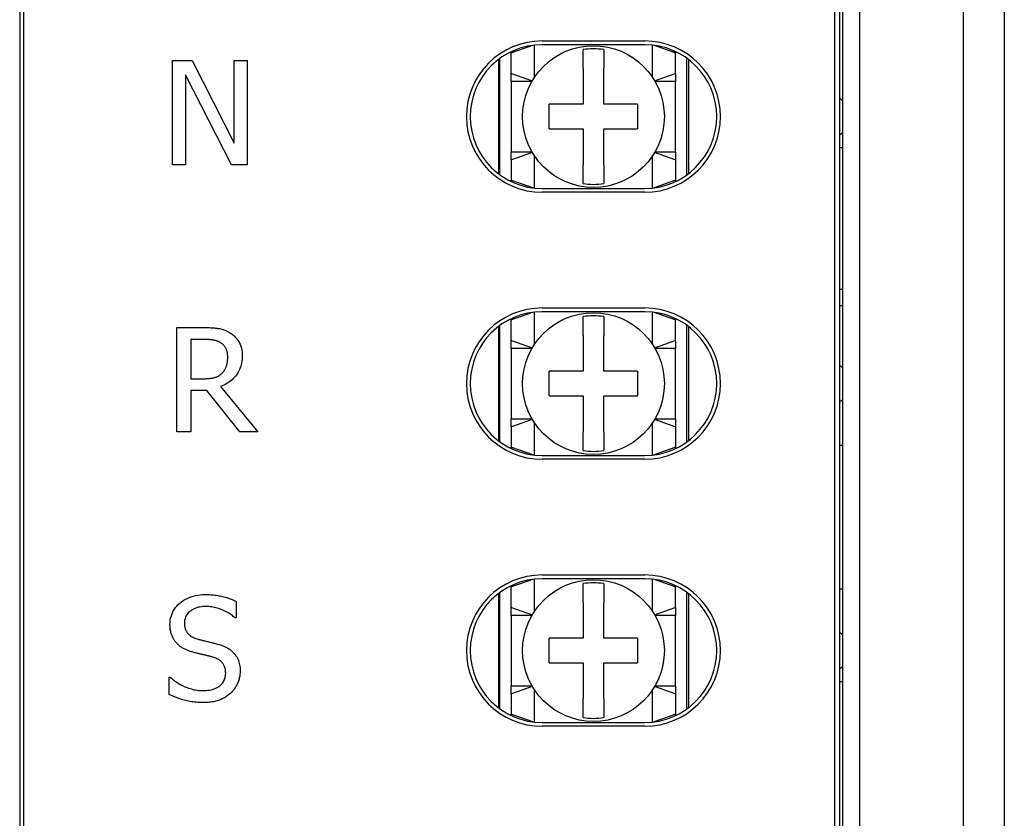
# Model space of a CAD drawing. Extents: x 12847 to 13300, y -1502 to -1025.
# Tile 20 of 42: x 12924 to 12972, y -1224 to -1185. Entities that reach past the tile are written whole.
import ezdxf

# ---------------------------------------------------------------- set-up
doc = ezdxf.new("R2010")
doc.units = 0
doc.layers.add('2', color=2, linetype='CONTINUOUS')

msp = doc.modelspace()

# ---------------------------------------------------------------- linework, layer by layer
at = {"layer": '2', "color": 7}
for p, q in [((12923.707, -1096.508), (12923.707, -1275.147)), ((12971.638, -1110.971), (12971.638, -1281.046)), ((12969.638, -1112.971), (12969.638, -1279.046)), ((12923.899, -1113.77), (12923.899, -1278.246)), ((12964.581, -1114.561), (12964.581, -1277.455)), ((12963.769, -1115.374), (12963.769, -1276.643)), ((12963.376, -1117.008), (12963.376, -1275.008)), ((12963.638, -1275.008), (12963.638, -1117.008)), ((12948.712, -1186.034), (12947.656, -1186.408)), ((12948.757, -1186.029), (12948.757, -1187.609)), ((12949.138, -1185.825), (12954.138, -1185.825)), ((12954.138, -1186.008), (12949.138, -1186.008)), ((12951.138, -1187.158), (12951.138, -1186.247)), ((12952.138, -1186.247), (12952.138, -1187.158)), ((12954.518, -1187.609), (12954.518, -1186.029)), ((12955.619, -1186.408), (12954.563, -1186.034)), ((12947.013, -1186.727), (12947.013, -1192.289)), ((12947.088, -1192.345), (12947.088, -1186.671)), ((12947.638, -1186.415), (12947.638, -1186.346)), ((12947.638, -1186.415), (12947.656, -1186.408)), ((12947.638, -1187.402), (12947.638, -1186.415)), ((12955.619, -1186.408), (12955.638, -1186.415)), ((12955.638, -1186.346), (12955.638, -1186.415)), ((12955.638, -1187.402), (12955.638, -1186.415)), ((12956.188, -1192.345), (12956.188, -1186.671)), ((12956.263, -1186.727), (12956.263, -1192.289)), ((12931.145, -1186.777), (12932.104, -1186.777)), ((12931.145, -1191.857), (12931.145, -1186.777)), ((12932.104, -1186.777), (12934.15, -1190.799)), ((12934.15, -1186.777), (12934.78, -1186.777)), ((12934.15, -1190.799), (12934.15, -1186.777)), ((12934.78, -1186.777), (12934.78, -1191.857)), ((12951.138, -1187.158), (12951.138, -1188.908)), ((12952.138, -1188.908), (12952.138, -1187.158)), ((12931.775, -1187.477), (12931.775, -1191.857)), ((12934.022, -1191.857), (12931.775, -1187.477)), ((12947.638, -1187.798), (12947.638, -1187.402)), ((12947.656, -1187.408), (12947.638, -1187.402)), ((12947.656, -1187.408), (12948.661, -1187.764)), ((12954.614, -1187.764), (12955.619, -1187.408)), ((12955.638, -1187.402), (12955.619, -1187.408)), ((12955.638, -1187.402), (12955.638, -1187.798)), ((12948.641, -1187.798), (12947.638, -1187.798)), ((12947.638, -1187.798), (12947.638, -1191.218)), ((12955.638, -1187.798), (12954.634, -1187.798)), ((12955.638, -1191.218), (12955.638, -1187.798)), ((12951.138, -1188.908), (12949.488, -1188.908)), ((12949.488, -1190.108), (12949.488, -1188.908)), ((12953.788, -1188.908), (12952.138, -1188.908)), ((12953.788, -1188.908), (12953.788, -1190.108)), ((12949.488, -1190.108), (12951.138, -1190.108)), ((12951.138, -1190.108), (12951.138, -1191.858)), ((12952.138, -1190.108), (12953.788, -1190.108)), ((12952.138, -1191.858), (12952.138, -1190.108)), ((12963.638, -1191.008), (12963.769, -1191.008)), ((12947.638, -1191.218), (12948.641, -1191.218)), ((12947.638, -1191.615), (12947.638, -1191.218)), ((12948.661, -1191.252), (12947.656, -1191.608)), ((12948.757, -1191.407), (12948.757, -1192.988)), ((12954.518, -1192.988), (12954.518, -1191.407)), ((12955.619, -1191.608), (12954.614, -1191.252)), ((12954.634, -1191.218), (12955.638, -1191.218)), ((12955.638, -1191.218), (12955.638, -1191.615)), ((12931.775, -1191.857), (12931.145, -1191.857)), ((12934.78, -1191.857), (12934.022, -1191.857)), ((12947.638, -1191.615), (12947.656, -1191.608)), ((12947.638, -1191.615), (12947.638, -1192.602)), ((12951.138, -1192.769), (12951.138, -1191.858)), ((12952.138, -1191.858), (12952.138, -1192.769)), ((12955.619, -1191.608), (12955.638, -1191.615)), ((12955.638, -1191.615), (12955.638, -1192.602)), ((12947.638, -1192.671), (12947.638, -1192.602)), ((12947.656, -1192.608), (12947.638, -1192.602)), ((12947.656, -1192.608), (12948.712, -1192.982)), ((12954.563, -1192.982), (12955.619, -1192.608)), ((12955.638, -1192.602), (12955.619, -1192.608)), ((12955.638, -1192.602), (12955.638, -1192.671)), ((12949.138, -1193.008), (12954.138, -1193.008)), ((12954.138, -1193.192), (12949.138, -1193.192)), ((12963.638, -1197.908), (12963.769, -1197.908)), ((12963.638, -1198.708), (12963.769, -1198.708)), ((12948.712, -1199.034), (12947.656, -1199.408)), ((12948.757, -1199.029), (12948.757, -1200.609)), ((12949.138, -1198.825), (12954.138, -1198.825)), ((12954.138, -1199.008), (12949.138, -1199.008)), ((12954.518, -1200.609), (12954.518, -1199.029)), ((12955.619, -1199.408), (12954.563, -1199.034)), ((12947.088, -1205.345), (12947.088, -1199.671)), ((12947.638, -1199.415), (12947.638, -1199.346)), ((12947.638, -1199.415), (12947.656, -1199.408)), ((12947.638, -1200.402), (12947.638, -1199.415)), ((12951.138, -1200.158), (12951.138, -1199.247)), ((12952.138, -1199.247), (12952.138, -1200.158)), ((12955.619, -1199.408), (12955.638, -1199.415)), ((12955.638, -1199.346), (12955.638, -1199.415)), ((12955.638, -1200.402), (12955.638, -1199.415)), ((12956.188, -1205.345), (12956.188, -1199.671)), ((12931.362, -1199.777), (12932.671, -1199.777)), ((12931.362, -1204.857), (12931.362, -1199.777)), ((12947.013, -1199.727), (12947.013, -1205.289)), ((12951.138, -1200.158), (12951.138, -1201.908)), ((12952.138, -1201.908), (12952.138, -1200.158)), ((12956.263, -1199.727), (12956.263, -1205.289)), ((12932.708, -1200.362), (12932.037, -1200.362)), ((12932.037, -1200.362), (12932.037, -1202.272)), ((12947.638, -1200.798), (12947.638, -1200.402)), ((12947.656, -1200.408), (12947.638, -1200.402)), ((12947.656, -1200.408), (12948.661, -1200.764)), ((12954.614, -1200.764), (12955.619, -1200.408)), ((12955.638, -1200.402), (12955.619, -1200.408)), ((12955.638, -1200.402), (12955.638, -1200.798)), ((12948.641, -1200.798), (12947.638, -1200.798)), ((12947.638, -1200.798), (12947.638, -1204.218)), ((12955.638, -1200.798), (12954.634, -1200.798)), ((12955.638, -1204.218), (12955.638, -1200.798)), ((12951.138, -1201.908), (12949.488, -1201.908)), ((12949.488, -1203.108), (12949.488, -1201.908)), ((12953.788, -1201.908), (12952.138, -1201.908)), ((12953.788, -1201.908), (12953.788, -1203.108)), ((12932.037, -1202.272), (12932.63, -1202.272)), ((12932.037, -1202.836), (12932.037, -1204.857)), ((12932.811, -1202.836), (12932.037, -1202.836)), ((12934.416, -1204.857), (12932.811, -1202.836)), ((12933.486, -1202.646), (12935.293, -1204.857)), ((12949.488, -1203.108), (12951.138, -1203.108)), ((12951.138, -1203.108), (12951.138, -1204.858)), ((12952.138, -1203.108), (12953.788, -1203.108)), ((12952.138, -1204.858), (12952.138, -1203.108)), ((12947.638, -1204.218), (12948.641, -1204.218)), ((12947.638, -1204.615), (12947.638, -1204.218)), ((12948.661, -1204.252), (12947.656, -1204.608)), ((12948.757, -1204.407), (12948.757, -1205.988)), ((12954.518, -1205.988), (12954.518, -1204.407)), ((12955.619, -1204.608), (12954.614, -1204.252)), ((12954.634, -1204.218), (12955.638, -1204.218)), ((12955.638, -1204.218), (12955.638, -1204.615)), ((12932.037, -1204.857), (12931.362, -1204.857)), ((12935.293, -1204.857), (12934.416, -1204.857)), ((12947.638, -1204.615), (12947.656, -1204.608)), ((12947.638, -1204.615), (12947.638, -1205.602)), ((12951.138, -1205.769), (12951.138, -1204.858)), ((12952.138, -1204.858), (12952.138, -1205.769)), ((12955.619, -1204.608), (12955.638, -1204.615)), ((12955.638, -1204.615), (12955.638, -1205.602)), ((12947.638, -1205.671), (12947.638, -1205.602)), ((12947.656, -1205.608), (12947.638, -1205.602)), ((12947.656, -1205.608), (12948.712, -1205.982)), ((12954.563, -1205.982), (12955.619, -1205.608)), ((12955.638, -1205.602), (12955.619, -1205.608)), ((12955.638, -1205.602), (12955.638, -1205.671)), ((12963.638, -1205.508), (12963.769, -1205.508)), ((12949.138, -1206.008), (12954.138, -1206.008)), ((12954.138, -1206.192), (12949.138, -1206.192)), ((12948.712, -1212.034), (12947.656, -1212.408)), ((12948.757, -1212.029), (12948.757, -1213.609)), ((12949.138, -1211.825), (12954.138, -1211.825)), ((12954.138, -1212.008), (12949.138, -1212.008)), ((12954.518, -1213.609), (12954.518, -1212.029)), ((12955.619, -1212.408), (12954.563, -1212.034)), ((12947.638, -1212.415), (12947.638, -1212.346)), ((12947.638, -1212.415), (12947.656, -1212.408)), ((12947.638, -1213.402), (12947.638, -1212.415)), ((12951.138, -1213.158), (12951.138, -1212.247)), ((12952.138, -1212.247), (12952.138, -1213.158)), ((12955.619, -1212.408), (12955.638, -1212.415)), ((12955.638, -1212.346), (12955.638, -1212.415)), ((12955.638, -1213.402), (12955.638, -1212.415)), ((12963.638, -1212.508), (12963.769, -1212.508)), ((12934.241, -1213.106), (12934.241, -1213.913)), ((12947.013, -1212.727), (12947.013, -1218.289)), ((12947.088, -1218.345), (12947.088, -1212.671)), ((12956.188, -1218.345), (12956.188, -1212.671)), ((12956.263, -1212.727), (12956.263, -1218.289)), ((12947.638, -1213.798), (12947.638, -1213.402)), ((12947.656, -1213.408), (12947.638, -1213.402)), ((12947.656, -1213.408), (12948.661, -1213.764)), ((12951.138, -1213.158), (12951.138, -1214.908)), ((12952.138, -1214.908), (12952.138, -1213.158)), ((12954.614, -1213.764), (12955.619, -1213.408)), ((12955.638, -1213.402), (12955.619, -1213.408)), ((12955.638, -1213.402), (12955.638, -1213.798)), ((12934.241, -1213.913), (12934.192, -1213.913)), ((12948.641, -1213.798), (12947.638, -1213.798)), ((12947.638, -1213.798), (12947.638, -1217.218)), ((12955.638, -1213.798), (12954.634, -1213.798)), ((12955.638, -1217.218), (12955.638, -1213.798)), ((12951.138, -1214.908), (12949.488, -1214.908)), ((12949.488, -1216.108), (12949.488, -1214.908)), ((12953.788, -1214.908), (12952.138, -1214.908)), ((12953.788, -1214.908), (12953.788, -1216.108)), ((12949.488, -1216.108), (12951.138, -1216.108)), ((12951.138, -1216.108), (12951.138, -1217.858)), ((12952.138, -1216.108), (12953.788, -1216.108)), ((12952.138, -1217.858), (12952.138, -1216.108)), ((12930.985, -1216.795), (12931.035, -1216.795)), ((12930.985, -1217.643), (12930.985, -1216.795)), ((12947.638, -1217.218), (12948.641, -1217.218)), ((12947.638, -1217.615), (12947.638, -1217.218)), ((12948.661, -1217.252), (12947.656, -1217.608)), ((12948.757, -1217.407), (12948.757, -1218.988)), ((12954.518, -1218.988), (12954.518, -1217.407)), ((12955.619, -1217.608), (12954.614, -1217.252)), ((12954.634, -1217.218), (12955.638, -1217.218)), ((12955.638, -1217.218), (12955.638, -1217.615)), ((12963.638, -1217.008), (12963.769, -1217.008)), ((12947.638, -1217.615), (12947.656, -1217.608)), ((12947.638, -1217.615), (12947.638, -1218.602)), ((12951.138, -1218.769), (12951.138, -1217.858)), ((12952.138, -1217.858), (12952.138, -1218.769)), ((12955.619, -1217.608), (12955.638, -1217.615)), ((12955.638, -1217.615), (12955.638, -1218.602)), ((12947.638, -1218.671), (12947.638, -1218.602)), ((12947.656, -1218.608), (12947.638, -1218.602)), ((12947.656, -1218.608), (12948.712, -1218.982)), ((12954.563, -1218.982), (12955.619, -1218.608)), ((12955.638, -1218.602), (12955.619, -1218.608)), ((12955.638, -1218.602), (12955.638, -1218.671)), ((12949.138, -1219.008), (12954.138, -1219.008)), ((12954.138, -1219.192), (12949.138, -1219.192))]:
    msp.add_line(p, q, dxfattribs=at)
at = {"layer": '2', "color": 7, "flags": 128}
for points in [[(12932.671, -1199.777), (12932.743, -1199.777), (12932.812, -1199.778), (12932.88, -1199.78), (12932.946, -1199.782), (12933.01, -1199.785), (12933.072, -1199.789), (12933.132, -1199.793), (12933.189, -1199.798), (12933.245, -1199.804), (12933.299, -1199.81), (12933.351, -1199.817), (12933.402, -1199.824), (12933.45, -1199.833), (12933.499, -1199.844), (12933.547, -1199.856), (12933.595, -1199.87), (12933.642, -1199.886), (12933.689, -1199.903), (12933.736, -1199.922), (12933.782, -1199.943), (12933.828, -1199.966), (12933.873, -1199.99), (12933.919, -1200.017), (12933.963, -1200.045)], [(12933.963, -1200.045), (12934.007, -1200.074), (12934.049, -1200.105), (12934.09, -1200.137), (12934.129, -1200.171), (12934.167, -1200.206), (12934.203, -1200.242), (12934.237, -1200.279), (12934.27, -1200.318), (12934.301, -1200.358), (12934.331, -1200.4), (12934.359, -1200.443), (12934.385, -1200.487), (12934.41, -1200.533), (12934.433, -1200.581), (12934.453, -1200.63), (12934.471, -1200.681), (12934.487, -1200.734), (12934.501, -1200.789), (12934.513, -1200.846), (12934.523, -1200.904), (12934.53, -1200.965), (12934.535, -1201.027), (12934.539, -1201.09), (12934.54, -1201.156)], [(12933.515, -1200.535), (12933.49, -1200.519), (12933.465, -1200.504), (12933.44, -1200.491), (12933.413, -1200.478), (12933.386, -1200.465), (12933.359, -1200.454), (12933.331, -1200.443), (12933.302, -1200.433), (12933.272, -1200.424), (12933.242, -1200.415), (12933.211, -1200.408), (12933.179, -1200.401), (12933.147, -1200.394), (12933.113, -1200.389), (12933.078, -1200.384), (12933.042, -1200.379), (12933.004, -1200.375), (12932.966, -1200.371), (12932.926, -1200.368), (12932.885, -1200.366), (12932.842, -1200.364), (12932.799, -1200.363), (12932.754, -1200.362), (12932.708, -1200.362)], [(12933.836, -1201.21), (12933.835, -1201.173), (12933.834, -1201.137), (12933.831, -1201.102), (12933.827, -1201.067), (12933.822, -1201.033), (12933.816, -1201), (12933.809, -1200.968), (12933.801, -1200.936), (12933.792, -1200.905), (12933.781, -1200.875), (12933.77, -1200.845), (12933.758, -1200.817), (12933.744, -1200.788), (12933.729, -1200.761), (12933.713, -1200.735), (12933.696, -1200.709), (12933.677, -1200.684), (12933.658, -1200.661), (12933.637, -1200.638), (12933.615, -1200.615), (12933.592, -1200.594), (12933.567, -1200.573), (12933.542, -1200.553), (12933.515, -1200.535)], [(12934.54, -1201.156), (12934.538, -1201.248), (12934.532, -1201.336), (12934.522, -1201.423), (12934.508, -1201.507), (12934.49, -1201.588), (12934.469, -1201.667), (12934.443, -1201.744), (12934.414, -1201.818), (12934.38, -1201.889), (12934.343, -1201.958), (12934.301, -1202.025), (12934.256, -1202.089), (12934.207, -1202.15), (12934.155, -1202.209), (12934.101, -1202.265), (12934.044, -1202.318), (12933.984, -1202.369), (12933.921, -1202.416), (12933.856, -1202.461), (12933.787, -1202.504), (12933.716, -1202.544), (12933.642, -1202.581), (12933.565, -1202.615), (12933.486, -1202.646)], [(12933.548, -1202.008), (12933.572, -1201.985), (12933.595, -1201.96), (12933.617, -1201.935), (12933.638, -1201.909), (12933.658, -1201.882), (12933.676, -1201.854), (12933.694, -1201.825), (12933.71, -1201.796), (12933.726, -1201.766), (12933.74, -1201.735), (12933.754, -1201.703), (12933.766, -1201.671), (12933.777, -1201.637), (12933.787, -1201.603), (12933.796, -1201.568), (12933.805, -1201.532), (12933.812, -1201.495), (12933.818, -1201.457), (12933.824, -1201.418), (12933.828, -1201.378), (12933.831, -1201.337), (12933.834, -1201.296), (12933.835, -1201.253), (12933.836, -1201.21)], [(12932.63, -1202.272), (12932.678, -1202.271), (12932.725, -1202.27), (12932.772, -1202.269), (12932.818, -1202.266), (12932.863, -1202.263), (12932.907, -1202.259), (12932.95, -1202.254), (12932.993, -1202.249), (12933.034, -1202.243), (12933.075, -1202.236), (12933.115, -1202.229), (12933.155, -1202.22), (12933.193, -1202.211), (12933.23, -1202.2), (12933.266, -1202.188), (12933.302, -1202.174), (12933.336, -1202.158), (12933.369, -1202.142), (12933.401, -1202.123), (12933.433, -1202.103), (12933.463, -1202.082), (12933.492, -1202.059), (12933.52, -1202.034), (12933.548, -1202.008)], [(12931.022, -1214.23), (12931.026, -1214.129), (12931.036, -1214.03), (12931.052, -1213.934), (12931.076, -1213.841), (12931.106, -1213.75), (12931.143, -1213.663), (12931.186, -1213.578), (12931.236, -1213.496), (12931.293, -1213.416), (12931.357, -1213.34), (12931.427, -1213.266), (12931.504, -1213.195), (12931.586, -1213.128), (12931.672, -1213.067), (12931.761, -1213.012), (12931.854, -1212.963), (12931.951, -1212.919), (12932.051, -1212.882), (12932.155, -1212.85), (12932.263, -1212.823), (12932.374, -1212.803), (12932.49, -1212.789), (12932.608, -1212.78), (12932.731, -1212.777)], [(12932.731, -1212.777), (12932.802, -1212.778), (12932.872, -1212.779), (12932.942, -1212.782), (12933.011, -1212.786), (12933.079, -1212.792), (12933.146, -1212.798), (12933.213, -1212.806), (12933.279, -1212.815), (12933.345, -1212.825), (12933.41, -1212.836), (12933.474, -1212.848), (12933.537, -1212.861), (12933.6, -1212.876), (12933.662, -1212.892), (12933.723, -1212.908), (12933.784, -1212.926), (12933.844, -1212.945), (12933.903, -1212.965), (12933.961, -1212.986), (12934.019, -1213.008), (12934.075, -1213.031), (12934.132, -1213.055), (12934.187, -1213.08), (12934.241, -1213.106)], [(12932.776, -1213.362), (12932.699, -1213.363), (12932.624, -1213.368), (12932.552, -1213.375), (12932.483, -1213.386), (12932.416, -1213.4), (12932.351, -1213.417), (12932.289, -1213.437), (12932.23, -1213.46), (12932.173, -1213.485), (12932.118, -1213.515), (12932.066, -1213.547), (12932.016, -1213.582), (12931.97, -1213.62), (12931.928, -1213.659), (12931.889, -1213.701), (12931.855, -1213.744), (12931.825, -1213.789), (12931.799, -1213.837), (12931.777, -1213.886), (12931.758, -1213.937), (12931.744, -1213.99), (12931.734, -1214.045), (12931.728, -1214.102), (12931.726, -1214.16)], [(12934.192, -1213.913), (12934.151, -1213.877), (12934.107, -1213.841), (12934.062, -1213.806), (12934.015, -1213.771), (12933.966, -1213.738), (12933.915, -1213.705), (12933.862, -1213.674), (12933.808, -1213.642), (12933.751, -1213.612), (12933.693, -1213.583), (12933.633, -1213.554), (12933.57, -1213.526), (12933.507, -1213.5), (12933.443, -1213.476), (12933.379, -1213.454), (12933.314, -1213.435), (12933.248, -1213.418), (12933.182, -1213.403), (12933.116, -1213.39), (12933.049, -1213.38), (12932.981, -1213.372), (12932.913, -1213.366), (12932.845, -1213.363), (12932.776, -1213.362)], [(12931.351, -1215.148), (12931.326, -1215.12), (12931.301, -1215.09), (12931.278, -1215.06), (12931.255, -1215.029), (12931.233, -1214.998), (12931.213, -1214.965), (12931.193, -1214.932), (12931.174, -1214.898), (12931.156, -1214.863), (12931.139, -1214.827), (12931.124, -1214.79), (12931.109, -1214.753), (12931.095, -1214.715), (12931.082, -1214.676), (12931.071, -1214.635), (12931.061, -1214.594), (12931.052, -1214.552), (12931.044, -1214.509), (12931.037, -1214.465), (12931.032, -1214.42), (12931.028, -1214.374), (12931.025, -1214.327), (12931.023, -1214.279), (12931.022, -1214.23)], [(12931.726, -1214.16), (12931.727, -1214.213), (12931.731, -1214.264), (12931.737, -1214.313), (12931.745, -1214.36), (12931.756, -1214.405), (12931.769, -1214.449), (12931.784, -1214.491), (12931.802, -1214.531), (12931.822, -1214.569), (12931.845, -1214.605), (12931.87, -1214.64), (12931.897, -1214.673), (12931.926, -1214.704), (12931.958, -1214.734), (12931.992, -1214.762), (12932.028, -1214.789), (12932.065, -1214.814), (12932.105, -1214.838), (12932.147, -1214.86), (12932.192, -1214.881), (12932.238, -1214.901), (12932.286, -1214.919), (12932.336, -1214.936), (12932.389, -1214.951)], [(12932.389, -1214.951), (12932.425, -1214.96), (12932.463, -1214.97), (12932.502, -1214.981), (12932.542, -1214.991), (12932.584, -1215.002), (12932.627, -1215.012), (12932.672, -1215.023), (12932.717, -1215.035), (12932.764, -1215.046), (12932.813, -1215.058), (12932.863, -1215.07), (12932.914, -1215.082), (12932.965, -1215.095), (12933.014, -1215.107), (12933.063, -1215.119), (12933.109, -1215.13), (12933.155, -1215.142), (12933.198, -1215.153), (12933.241, -1215.165), (12933.282, -1215.176), (12933.321, -1215.187), (12933.359, -1215.197), (12933.395, -1215.208), (12933.43, -1215.218)], [(12932.191, -1215.597), (12932.148, -1215.585), (12932.105, -1215.573), (12932.063, -1215.56), (12932.022, -1215.546), (12931.981, -1215.533), (12931.942, -1215.518), (12931.903, -1215.503), (12931.865, -1215.488), (12931.827, -1215.472), (12931.791, -1215.456), (12931.755, -1215.439), (12931.72, -1215.422), (12931.686, -1215.404), (12931.652, -1215.385), (12931.619, -1215.366), (12931.587, -1215.345), (12931.555, -1215.323), (12931.524, -1215.301), (12931.494, -1215.278), (12931.464, -1215.254), (12931.435, -1215.229), (12931.406, -1215.203), (12931.379, -1215.176), (12931.351, -1215.148)], [(12933.43, -1215.218), (12933.516, -1215.246), (12933.597, -1215.276), (12933.674, -1215.309), (12933.748, -1215.343), (12933.818, -1215.38), (12933.883, -1215.419), (12933.945, -1215.461), (12934.003, -1215.505), (12934.057, -1215.551), (12934.107, -1215.599), (12934.154, -1215.649), (12934.196, -1215.702), (12934.235, -1215.757), (12934.27, -1215.814), (12934.302, -1215.873), (12934.331, -1215.934), (12934.356, -1215.997), (12934.378, -1216.063), (12934.397, -1216.13), (12934.412, -1216.2), (12934.424, -1216.271), (12934.432, -1216.345), (12934.437, -1216.421), (12934.439, -1216.499)], [(12933.109, -1215.828), (12933.07, -1215.817), (12933.032, -1215.806), (12932.994, -1215.796), (12932.957, -1215.786), (12932.921, -1215.776), (12932.884, -1215.767), (12932.849, -1215.758), (12932.814, -1215.749), (12932.779, -1215.74), (12932.745, -1215.732), (12932.712, -1215.724), (12932.679, -1215.716), (12932.646, -1215.709), (12932.611, -1215.7), (12932.575, -1215.692), (12932.538, -1215.683), (12932.499, -1215.674), (12932.459, -1215.664), (12932.418, -1215.654), (12932.375, -1215.643), (12932.331, -1215.632), (12932.286, -1215.621), (12932.239, -1215.609), (12932.191, -1215.597)], [(12933.735, -1216.606), (12933.734, -1216.556), (12933.731, -1216.507), (12933.726, -1216.46), (12933.718, -1216.415), (12933.709, -1216.372), (12933.697, -1216.33), (12933.684, -1216.289), (12933.668, -1216.251), (12933.651, -1216.213), (12933.631, -1216.178), (12933.609, -1216.144), (12933.585, -1216.112), (12933.559, -1216.081), (12933.53, -1216.051), (12933.499, -1216.023), (12933.465, -1215.996), (12933.429, -1215.97), (12933.391, -1215.946), (12933.35, -1215.923), (12933.307, -1215.901), (12933.261, -1215.881), (12933.213, -1215.862), (12933.162, -1215.844), (12933.109, -1215.828)], [(12931.035, -1216.795), (12931.091, -1216.846), (12931.148, -1216.895), (12931.207, -1216.943), (12931.267, -1216.988), (12931.328, -1217.031), (12931.39, -1217.073), (12931.454, -1217.112), (12931.518, -1217.15), (12931.584, -1217.186), (12931.652, -1217.219), (12931.72, -1217.251), (12931.79, -1217.281), (12931.86, -1217.308), (12931.93, -1217.334), (12931.999, -1217.356), (12932.068, -1217.377), (12932.136, -1217.395), (12932.204, -1217.41), (12932.272, -1217.424), (12932.339, -1217.434), (12932.405, -1217.443), (12932.472, -1217.449), (12932.538, -1217.452), (12932.603, -1217.454)], [(12932.603, -1217.454), (12932.694, -1217.452), (12932.782, -1217.447), (12932.866, -1217.439), (12932.946, -1217.428), (12933.022, -1217.413), (12933.094, -1217.395), (12933.163, -1217.374), (12933.228, -1217.35), (12933.289, -1217.323), (12933.346, -1217.292), (12933.399, -1217.258), (12933.449, -1217.221), (12933.495, -1217.181), (12933.536, -1217.139), (12933.574, -1217.095), (12933.608, -1217.049), (12933.638, -1217.001), (12933.664, -1216.951), (12933.685, -1216.899), (12933.703, -1216.844), (12933.717, -1216.788), (12933.727, -1216.729), (12933.733, -1216.668), (12933.735, -1216.606)], [(12934.439, -1216.499), (12934.438, -1216.549), (12934.436, -1216.598), (12934.431, -1216.648), (12934.426, -1216.698), (12934.418, -1216.747), (12934.409, -1216.796), (12934.398, -1216.845), (12934.385, -1216.894), (12934.371, -1216.942), (12934.355, -1216.991), (12934.337, -1217.039), (12934.318, -1217.087), (12934.297, -1217.135), (12934.274, -1217.181), (12934.251, -1217.226), (12934.226, -1217.27), (12934.2, -1217.312), (12934.172, -1217.354), (12934.143, -1217.394), (12934.113, -1217.433), (12934.081, -1217.471), (12934.048, -1217.507), (12934.014, -1217.543), (12933.978, -1217.577)], [(12932.652, -1218.038), (12932.562, -1218.037), (12932.473, -1218.035), (12932.387, -1218.031), (12932.303, -1218.025), (12932.221, -1218.018), (12932.142, -1218.009), (12932.065, -1217.999), (12931.99, -1217.987), (12931.918, -1217.973), (12931.847, -1217.958), (12931.779, -1217.941), (12931.714, -1217.923), (12931.65, -1217.903), (12931.586, -1217.883), (12931.523, -1217.862), (12931.461, -1217.841), (12931.399, -1217.818), (12931.338, -1217.795), (12931.278, -1217.772), (12931.218, -1217.747), (12931.159, -1217.722), (12931.1, -1217.696), (12931.042, -1217.67), (12930.985, -1217.643)], [(12933.978, -1217.577), (12933.937, -1217.613), (12933.895, -1217.648), (12933.852, -1217.682), (12933.809, -1217.714), (12933.764, -1217.744), (12933.719, -1217.774), (12933.672, -1217.801), (12933.625, -1217.828), (12933.577, -1217.853), (12933.527, -1217.876), (12933.477, -1217.898), (12933.426, -1217.919), (12933.374, -1217.938), (12933.319, -1217.955), (12933.262, -1217.971), (12933.203, -1217.985), (12933.142, -1217.998), (12933.078, -1218.008), (12933.013, -1218.017), (12932.945, -1218.025), (12932.875, -1218.031), (12932.803, -1218.035), (12932.729, -1218.037), (12932.652, -1218.038)]]:
    msp.add_lwpolyline(points, dxfattribs=at)
at = {"layer": '2', "color": 7}
for centre in [(12951.638, -1189.508), (12951.638, -1202.508), (12951.638, -1215.508)]:
    msp.add_circle(centre, 3.45, dxfattribs=at)
for centre, radius, start, end in [((12949.138, -1189.508), 3.683, 90, 270), ((12949.138, -1189.508), 3.5, 90, 270), ((12951.638, -1189.508), 3.299, 81.2829, 98.7171), ((12954.138, -1189.508), 3.683, 270, 90), ((12954.138, -1189.508), 3.5, 270, 90), ((12963.138, -1189.508), 1, 50.8746, 60), ((12963.138, -1189.508), 1, 300, 309.1254), ((12951.638, -1189.508), 3.299, 261.2829, 278.7171), ((12949.138, -1202.508), 3.683, 90, 270), ((12949.138, -1202.508), 3.5, 90, 270), ((12951.638, -1202.508), 3.299, 81.2829, 98.7171), ((12954.138, -1202.508), 3.683, 270, 90), ((12954.138, -1202.508), 3.5, 270, 90), ((12963.138, -1202.508), 1, 50.8746, 60), ((12963.138, -1202.508), 1, 300, 309.1254), ((12951.638, -1202.508), 3.299, 261.2829, 278.7171), ((12949.138, -1215.508), 3.683, 90, 270), ((12949.138, -1215.508), 3.5, 90, 270), ((12954.138, -1215.508), 3.683, 270, 90), ((12954.138, -1215.508), 3.5, 270, 90), ((12951.638, -1215.508), 3.299, 81.2829, 98.7171), ((12963.138, -1215.508), 1, 50.8746, 60), ((12963.138, -1215.508), 1, 300, 309.1254), ((12951.638, -1215.508), 3.299, 261.2829, 278.7171)]:
    msp.add_arc(centre, radius, start, end, dxfattribs=at)

doc.saveas('drawing.dxf')
